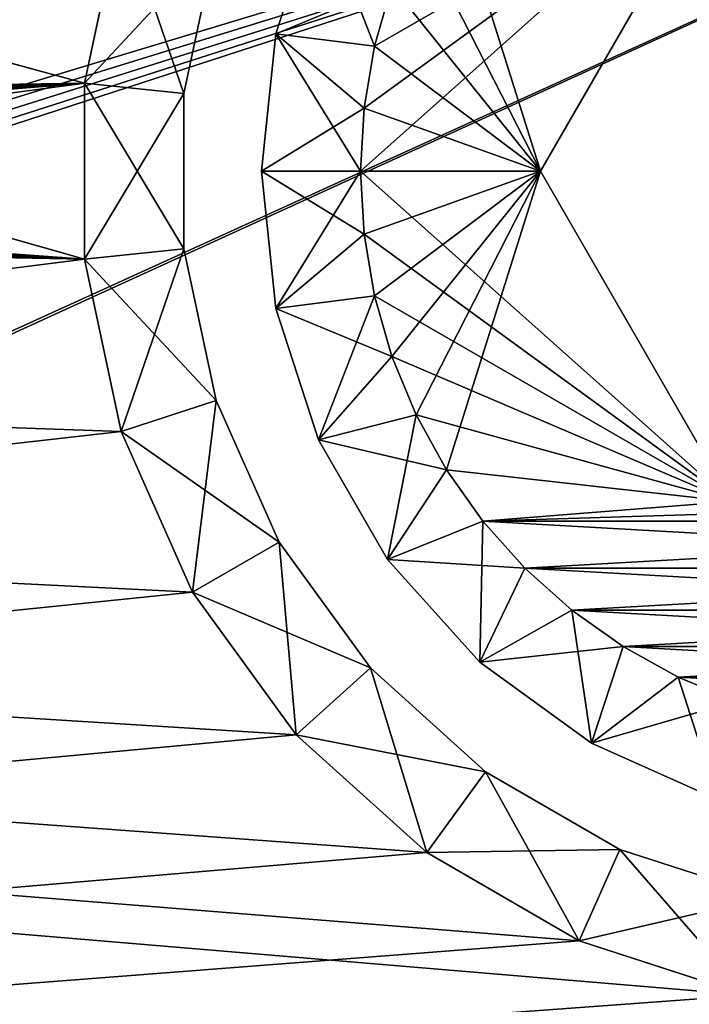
# Model space of a CAD drawing. Header units: millimetres. Extents: x -30.5 to 30.5, y -15 to 54.
# Tile 135 of 156: x 15.3 to 17.3, y -2.5 to 0.5. Entities that reach past the tile are written whole.
import ezdxf

# ---------------------------------------------------------------- set-up
doc = ezdxf.new("R2010")
doc.units = ezdxf.units.MM
doc.header["$LTSCALE"] = 65.185185
for name, color, linetype in [('186', 7, 'CONTINUOUS'), ('187', 7, 'CONTINUOUS'), ('188', 7, 'CONTINUOUS'), ('192', 7, 'CONTINUOUS'), ('193', 7, 'CONTINUOUS'), ('194', 7, 'CONTINUOUS'), ('200', 7, 'CONTINUOUS'), ('201', 7, 'CONTINUOUS'), ('207', 7, 'CONTINUOUS'), ('208', 7, 'CONTINUOUS'), ('4', 7, 'CONTINUOUS'), ('6', 7, 'CONTINUOUS')]:
    doc.layers.add(name, color=color, linetype=linetype)

msp = doc.modelspace()

# ---------------------------------------------------------------- linework, layer by layer
at = {"layer": '186', "linetype": 'Continuous'}
for points in [[(17.4226, 1, -55), (16.8453, 0, -55), (16.5605, 0.9043, -55), (17.4226, 1, -55)], [(16.5605, 0.9043, -55), (16.8453, 0, -55), (16.4684, 0.7376, -55), (16.5605, 0.9043, -55)], [(16.4684, 0.7376, -55), (16.8453, 0, -55), (16.3954, 0.5615, -55), (16.4684, 0.7376, -55)], [(16.3954, 0.5615, -55), (16.8453, 0, -55), (16.3426, 0.3781, -55), (16.3954, 0.5615, -55)], [(16.3426, 0.3781, -55), (16.8453, 0, -55), (16.3108, 0.1908, -55), (16.3426, 0.3781, -55)], [(16.3108, 0.1908, -55), (16.8453, 0, -55), (16.3, 0, -55), (16.3108, 0.1908, -55)], [(16.8453, 0, -55), (17.4226, -1, -55), (16.3, 0, -55), (16.8453, 0, -55)], [(16.3, 0, -55), (17.4226, -1, -55), (16.3108, -0.1908, -55), (16.3, 0, -55)], [(16.3108, -0.1908, -55), (17.4226, -1, -55), (16.3426, -0.3781, -55), (16.3108, -0.1908, -55)], [(16.3426, -0.3781, -55), (17.4226, -1, -55), (16.3954, -0.5615, -55), (16.3426, -0.3781, -55)], [(16.3954, -0.5615, -55), (17.4226, -1, -55), (16.4684, -0.7376, -55), (16.3954, -0.5615, -55)], [(16.4684, -0.7376, -55), (17.4226, -1, -55), (16.5605, -0.9043, -55), (16.4684, -0.7376, -55)], [(16.5605, -0.9043, -55), (17.4226, -1, -55), (16.671, -1.06, -55), (16.5605, -0.9043, -55)], [(16.671, -1.06, -55), (17.4226, -1, -55), (19.329, -1.06, -55), (16.671, -1.06, -55)], [(19.2021, -1.202, -55), (16.671, -1.06, -55), (19.329, -1.06, -55), (19.2021, -1.202, -55)], [(16.7979, -1.202, -55), (16.671, -1.06, -55), (19.2021, -1.202, -55), (16.7979, -1.202, -55)], [(19.0601, -1.329, -55), (16.7979, -1.202, -55), (19.2021, -1.202, -55), (19.0601, -1.329, -55)], [(16.9399, -1.329, -55), (16.7979, -1.202, -55), (19.0601, -1.329, -55), (16.9399, -1.329, -55)], [(18.9043, -1.4395, -55), (16.9399, -1.329, -55), (19.0601, -1.329, -55), (18.9043, -1.4395, -55)], [(17.0957, -1.4395, -55), (16.9399, -1.329, -55), (18.9043, -1.4395, -55), (17.0957, -1.4395, -55)], [(18.7377, -1.5316, -55), (17.0957, -1.4395, -55), (18.9043, -1.4395, -55), (18.7377, -1.5316, -55)], [(17.2623, -1.5316, -55), (17.0957, -1.4395, -55), (18.7377, -1.5316, -55), (17.2623, -1.5316, -55)], [(18.5616, -1.6046, -55), (17.2623, -1.5316, -55), (18.7377, -1.5316, -55), (18.5616, -1.6046, -55)], [(17.4384, -1.6046, -55), (17.2623, -1.5316, -55), (18.5616, -1.6046, -55), (17.4384, -1.6046, -55)]]:
    msp.add_3dface(points, dxfattribs=at)
at = {"layer": '187', "linetype": 'Continuous'}
for points in [[(16.1729, 0.8135, -54.7), (16.3426, 0.3781, -55), (16.0437, 0.4158, -54.7), (16.1729, 0.8135, -54.7)], [(16.3954, 0.5615, -55), (16.3426, 0.3781, -55), (16.1729, 0.8135, -54.7), (16.3954, 0.5615, -55)], [(16.0437, 0.4158, -54.7), (16.3, 0, -55), (16, 0, -54.7), (16.0437, 0.4158, -54.7)], [(16.3108, 0.1908, -55), (16.3, 0, -55), (16.0437, 0.4158, -54.7), (16.3108, 0.1908, -55)], [(16.3426, 0.3781, -55), (16.3108, 0.1908, -55), (16.0437, 0.4158, -54.7), (16.3426, 0.3781, -55)]]:
    msp.add_3dface(points, dxfattribs=at)
at = {"layer": '188', "linetype": 'Continuous'}
for points in [[(16.3, 0, -55), (16.3108, -0.1908, -55), (16, 0, -54.7), (16.3, 0, -55)], [(16, 0, -54.7), (16.3108, -0.1908, -55), (16.0437, -0.4158, -54.7), (16, 0, -54.7)], [(16.3108, -0.1908, -55), (16.3426, -0.3781, -55), (16.0437, -0.4158, -54.7), (16.3108, -0.1908, -55)], [(16.3426, -0.3781, -55), (16.3954, -0.5615, -55), (16.0437, -0.4158, -54.7), (16.3426, -0.3781, -55)], [(16.0437, -0.4158, -54.7), (16.3954, -0.5615, -55), (16.1729, -0.8135, -54.7), (16.0437, -0.4158, -54.7)], [(16.3954, -0.5615, -55), (16.4684, -0.7376, -55), (16.1729, -0.8135, -54.7), (16.3954, -0.5615, -55)], [(16.4684, -0.7376, -55), (16.5605, -0.9043, -55), (16.1729, -0.8135, -54.7), (16.4684, -0.7376, -55)], [(16.1729, -0.8135, -54.7), (16.5605, -0.9043, -55), (16.382, -1.1756, -54.7), (16.1729, -0.8135, -54.7)], [(16.5605, -0.9043, -55), (16.671, -1.06, -55), (16.382, -1.1756, -54.7), (16.5605, -0.9043, -55)], [(16.671, -1.06, -55), (16.7979, -1.202, -55), (16.382, -1.1756, -54.7), (16.671, -1.06, -55)], [(16.382, -1.1756, -54.7), (16.7979, -1.202, -55), (16.6617, -1.4863, -54.7), (16.382, -1.1756, -54.7)], [(16.7979, -1.202, -55), (16.9399, -1.329, -55), (16.6617, -1.4863, -54.7), (16.7979, -1.202, -55)], [(16.9399, -1.329, -55), (17.0957, -1.4395, -55), (16.6617, -1.4863, -54.7), (16.9399, -1.329, -55)], [(16.6617, -1.4863, -54.7), (17.0957, -1.4395, -55), (17, -1.732, -54.7), (16.6617, -1.4863, -54.7)], [(17.0957, -1.4395, -55), (17.2623, -1.5316, -55), (17, -1.732, -54.7), (17.0957, -1.4395, -55)], [(17.2623, -1.5316, -55), (17.4384, -1.6046, -55), (17, -1.732, -54.7), (17.2623, -1.5316, -55)], [(17, -1.732, -54.7), (17.4384, -1.6046, -55), (17.382, -1.9021, -54.7), (17, -1.732, -54.7)]]:
    msp.add_3dface(points, dxfattribs=at)
at = {"layer": '192', "linetype": 'Continuous'}
for points in [[(16.3, 0, 55), (17.4226, 1, 55), (16.3108, 0.1908, 55), (16.3, 0, 55)], [(16.8453, 0, 55), (17.4226, 1, 55), (16.3, 0, 55), (16.8453, 0, 55)], [(16.3108, 0.1908, 55), (17.4226, 1, 55), (16.3426, 0.3781, 55), (16.3108, 0.1908, 55)], [(16.3426, 0.3781, 55), (17.4226, 1, 55), (16.3954, 0.5615, 55), (16.3426, 0.3781, 55)], [(16.8453, 0, 55), (16.3, 0, 55), (16.3108, -0.1908, 55), (16.8453, 0, 55)], [(16.3426, -0.3781, 55), (16.8453, 0, 55), (16.3108, -0.1908, 55), (16.3426, -0.3781, 55)], [(16.3954, -0.5615, 55), (16.8453, 0, 55), (16.3426, -0.3781, 55), (16.3954, -0.5615, 55)], [(16.4684, -0.7376, 55), (16.8453, 0, 55), (16.3954, -0.5615, 55), (16.4684, -0.7376, 55)], [(16.5605, -0.9043, 55), (16.8453, 0, 55), (16.4684, -0.7376, 55), (16.5605, -0.9043, 55)], [(17.4226, -1, 55), (16.8453, 0, 55), (16.5605, -0.9043, 55), (17.4226, -1, 55)], [(16.671, -1.06, 55), (17.4226, -1, 55), (16.5605, -0.9043, 55), (16.671, -1.06, 55)], [(19.329, -1.06, 55), (18.5774, -1, 55), (16.671, -1.06, 55), (19.329, -1.06, 55)], [(18.5774, -1, 55), (17.4226, -1, 55), (16.671, -1.06, 55), (18.5774, -1, 55)], [(16.7979, -1.202, 55), (19.329, -1.06, 55), (16.671, -1.06, 55), (16.7979, -1.202, 55)], [(19.2021, -1.202, 55), (19.329, -1.06, 55), (16.7979, -1.202, 55), (19.2021, -1.202, 55)], [(16.9399, -1.329, 55), (19.2021, -1.202, 55), (16.7979, -1.202, 55), (16.9399, -1.329, 55)], [(19.0601, -1.329, 55), (19.2021, -1.202, 55), (16.9399, -1.329, 55), (19.0601, -1.329, 55)], [(17.0957, -1.4395, 55), (19.0601, -1.329, 55), (16.9399, -1.329, 55), (17.0957, -1.4395, 55)], [(18.9043, -1.4395, 55), (19.0601, -1.329, 55), (17.0957, -1.4395, 55), (18.9043, -1.4395, 55)], [(17.2623, -1.5316, 55), (18.9043, -1.4395, 55), (17.0957, -1.4395, 55), (17.2623, -1.5316, 55)], [(18.7377, -1.5316, 55), (18.9043, -1.4395, 55), (17.2623, -1.5316, 55), (18.7377, -1.5316, 55)], [(17.4384, -1.6046, 55), (18.7377, -1.5316, 55), (17.2623, -1.5316, 55), (17.4384, -1.6046, 55)]]:
    msp.add_3dface(points, dxfattribs=at)
at = {"layer": '193', "linetype": 'Continuous'}
for points in [[(16.0437, 0.4158, 54.7), (16.3954, 0.5615, 55), (16.1729, 0.8135, 54.7), (16.0437, 0.4158, 54.7)], [(16.3426, 0.3781, 55), (16.3954, 0.5615, 55), (16.0437, 0.4158, 54.7), (16.3426, 0.3781, 55)], [(16, 0, 54.7), (16.3108, 0.1908, 55), (16.0437, 0.4158, 54.7), (16, 0, 54.7)], [(16.3108, 0.1908, 55), (16.3426, 0.3781, 55), (16.0437, 0.4158, 54.7), (16.3108, 0.1908, 55)], [(16.3, 0, 55), (16.3108, 0.1908, 55), (16, 0, 54.7), (16.3, 0, 55)]]:
    msp.add_3dface(points, dxfattribs=at)
at = {"layer": '194', "linetype": 'Continuous'}
for points in [[(16.3, 0, 55), (16, 0, 54.7), (16.0437, -0.4158, 54.7), (16.3, 0, 55)], [(16.3108, -0.1908, 55), (16.3, 0, 55), (16.0437, -0.4158, 54.7), (16.3108, -0.1908, 55)], [(16.3426, -0.3781, 55), (16.3108, -0.1908, 55), (16.0437, -0.4158, 54.7), (16.3426, -0.3781, 55)], [(16.1729, -0.8135, 54.7), (16.3426, -0.3781, 55), (16.0437, -0.4158, 54.7), (16.1729, -0.8135, 54.7)], [(16.3954, -0.5615, 55), (16.3426, -0.3781, 55), (16.1729, -0.8135, 54.7), (16.3954, -0.5615, 55)], [(16.4684, -0.7376, 55), (16.3954, -0.5615, 55), (16.1729, -0.8135, 54.7), (16.4684, -0.7376, 55)], [(16.382, -1.1756, 54.7), (16.4684, -0.7376, 55), (16.1729, -0.8135, 54.7), (16.382, -1.1756, 54.7)], [(16.5605, -0.9043, 55), (16.4684, -0.7376, 55), (16.382, -1.1756, 54.7), (16.5605, -0.9043, 55)], [(16.671, -1.06, 55), (16.5605, -0.9043, 55), (16.382, -1.1756, 54.7), (16.671, -1.06, 55)], [(16.6617, -1.4863, 54.7), (16.671, -1.06, 55), (16.382, -1.1756, 54.7), (16.6617, -1.4863, 54.7)], [(16.7979, -1.202, 55), (16.671, -1.06, 55), (16.6617, -1.4863, 54.7), (16.7979, -1.202, 55)], [(16.9399, -1.329, 55), (16.7979, -1.202, 55), (16.6617, -1.4863, 54.7), (16.9399, -1.329, 55)], [(17, -1.732, 54.7), (16.9399, -1.329, 55), (16.6617, -1.4863, 54.7), (17, -1.732, 54.7)], [(17.0957, -1.4395, 55), (16.9399, -1.329, 55), (17, -1.732, 54.7), (17.0957, -1.4395, 55)], [(17.2623, -1.5316, 55), (17.0957, -1.4395, 55), (17, -1.732, 54.7), (17.2623, -1.5316, 55)], [(17.382, -1.9021, 54.7), (17.2623, -1.5316, 55), (17, -1.732, 54.7), (17.382, -1.9021, 54.7)], [(17.4384, -1.6046, 55), (17.2623, -1.5316, 55), (17.382, -1.9021, 54.7), (17.4384, -1.6046, 55)]]:
    msp.add_3dface(points, dxfattribs=at)
at = {"layer": '200', "linetype": 'Continuous'}
for points in [[(15.464, 0.2666, 55), (15.5748, 0.788, 55), (-27.7393, 11.9607, 55), (15.464, 0.2666, 55)], [(15.464, -0.2666, 55), (15.464, 0.2666, 55), (-27.7393, 11.9607, 55), (15.464, -0.2666, 55)], [(-16.5012, 2.063, 55), (15.464, -0.2666, 55), (-27.7393, 11.9607, 55), (-16.5012, 2.063, 55)], [(-16.105, 1.7063, 55), (15.464, -0.2666, 55), (-16.5012, 2.063, 55), (-16.105, 1.7063, 55)], [(-15.7916, 1.275, 55), (15.464, -0.2666, 55), (-16.105, 1.7063, 55), (-15.7916, 1.275, 55)], [(-15.5748, 0.788, 55), (15.464, -0.2666, 55), (-15.7916, 1.275, 55), (-15.5748, 0.788, 55)], [(-15.464, 0.2666, 55), (15.464, -0.2666, 55), (-15.5748, 0.788, 55), (-15.464, 0.2666, 55)], [(15.5748, -0.788, 55), (15.464, -0.2666, 55), (-15.464, 0.2666, 55), (15.5748, -0.788, 55)], [(17.4698, -2.4943, 55), (16.9628, -2.3295, 55), (-15.464, 0.2666, 55), (17.4698, -2.4943, 55)], [(16.9628, -2.3295, 55), (16.5012, -2.063, 55), (-15.464, 0.2666, 55), (16.9628, -2.3295, 55)], [(16.5012, -2.063, 55), (16.105, -1.7063, 55), (-15.464, 0.2666, 55), (16.5012, -2.063, 55)], [(16.105, -1.7063, 55), (15.7916, -1.275, 55), (-15.464, 0.2666, 55), (16.105, -1.7063, 55)], [(15.7916, -1.275, 55), (15.5748, -0.788, 55), (-15.464, 0.2666, 55), (15.7916, -1.275, 55)], [(30.3236, -6, 55), (17.4698, -2.4943, 55), (-15.464, 0.2666, 55), (30.3236, -6, 55)], [(-15.464, -0.2666, 55), (30.3236, -6, 55), (-15.464, 0.2666, 55), (-15.464, -0.2666, 55)], [(-15.5748, -0.788, 55), (30.3236, -6, 55), (-15.464, -0.2666, 55), (-15.5748, -0.788, 55)], [(-15.7916, -1.275, 55), (30.3236, -6, 55), (-15.5748, -0.788, 55), (-15.7916, -1.275, 55)], [(-16.105, -1.7063, 55), (30.3236, -6, 55), (-15.7916, -1.275, 55), (-16.105, -1.7063, 55)], [(-16.5012, -2.063, 55), (30.3236, -6, 55), (-16.105, -1.7063, 55), (-16.5012, -2.063, 55)], [(-16.9628, -2.3295, 55), (30.3236, -6, 55), (-16.5012, -2.063, 55), (-16.9628, -2.3295, 55)], [(-17.4698, -2.4943, 55), (30.3236, -6, 55), (-16.9628, -2.3295, 55), (-17.4698, -2.4943, 55)], [(-18, -2.55, 55), (30.3236, -6, 55), (-17.4698, -2.4943, 55), (-18, -2.55, 55)]]:
    msp.add_3dface(points, dxfattribs=at)
at = {"layer": '201', "linetype": 'Continuous'}
for points in [[(-15.464, 0.2666, -55), (-15.5748, 0.788, -55), (27.7393, 11.9607, -55), (-15.464, 0.2666, -55)], [(-15.464, -0.2666, -55), (-15.464, 0.2666, -55), (27.7393, 11.9607, -55), (-15.464, -0.2666, -55)], [(16.5012, 2.063, -55), (-15.464, -0.2666, -55), (27.7393, 11.9607, -55), (16.5012, 2.063, -55)], [(16.105, 1.7063, -55), (-15.464, -0.2666, -55), (16.5012, 2.063, -55), (16.105, 1.7063, -55)], [(15.7916, 1.275, -55), (-15.464, -0.2666, -55), (16.105, 1.7063, -55), (15.7916, 1.275, -55)], [(15.5748, 0.788, -55), (-15.464, -0.2666, -55), (15.7916, 1.275, -55), (15.5748, 0.788, -55)], [(15.464, 0.2666, -55), (-15.464, -0.2666, -55), (15.5748, 0.788, -55), (15.464, 0.2666, -55)], [(-30.3236, -6, -55), (-17.4698, -2.4943, -55), (15.464, 0.2666, -55), (-30.3236, -6, -55)], [(15.464, -0.2666, -55), (-30.3236, -6, -55), (15.464, 0.2666, -55), (15.464, -0.2666, -55)], [(-17.4698, -2.4943, -55), (-16.9628, -2.3295, -55), (15.464, 0.2666, -55), (-17.4698, -2.4943, -55)], [(-16.9628, -2.3295, -55), (-16.5012, -2.063, -55), (15.464, 0.2666, -55), (-16.9628, -2.3295, -55)], [(-16.5012, -2.063, -55), (-16.105, -1.7063, -55), (15.464, 0.2666, -55), (-16.5012, -2.063, -55)], [(-16.105, -1.7063, -55), (-15.7916, -1.275, -55), (15.464, 0.2666, -55), (-16.105, -1.7063, -55)], [(-15.7916, -1.275, -55), (-15.5748, -0.788, -55), (15.464, 0.2666, -55), (-15.7916, -1.275, -55)], [(-15.5748, -0.788, -55), (-15.464, -0.2666, -55), (15.464, 0.2666, -55), (-15.5748, -0.788, -55)], [(15.5748, -0.788, -55), (-30.3236, -6, -55), (15.464, -0.2666, -55), (15.5748, -0.788, -55)], [(15.7916, -1.275, -55), (-30.3236, -6, -55), (15.5748, -0.788, -55), (15.7916, -1.275, -55)], [(16.105, -1.7063, -55), (-30.3236, -6, -55), (15.7916, -1.275, -55), (16.105, -1.7063, -55)], [(16.5012, -2.063, -55), (-30.3236, -6, -55), (16.105, -1.7063, -55), (16.5012, -2.063, -55)], [(16.9628, -2.3295, -55), (-30.3236, -6, -55), (16.5012, -2.063, -55), (16.9628, -2.3295, -55)], [(17.4698, -2.4943, -55), (-30.3236, -6, -55), (16.9628, -2.3295, -55), (17.4698, -2.4943, -55)], [(18, -2.55, -55), (-30.3236, -6, -55), (17.4698, -2.4943, -55), (18, -2.55, -55)]]:
    msp.add_3dface(points, dxfattribs=at)
at = {"layer": '207', "linetype": 'Continuous'}
for points in [[(15.464, 0.2666, -55), (15.5748, 0.788, -55), (15.7649, 0.2349, -54.7), (15.464, 0.2666, -55)], [(15.7649, 0.2349, -54.7), (15.5748, 0.788, -55), (15.8626, 0.6945, -54.7), (15.7649, 0.2349, -54.7)], [(15.464, -0.2666, -55), (15.464, 0.2666, -55), (15.7649, -0.2349, -54.7), (15.464, -0.2666, -55)], [(15.7649, -0.2349, -54.7), (15.464, 0.2666, -55), (15.7649, 0.2349, -54.7), (15.7649, -0.2349, -54.7)], [(15.8626, -0.6945, -54.7), (15.464, -0.2666, -55), (15.7649, -0.2349, -54.7), (15.8626, -0.6945, -54.7)], [(15.5748, -0.788, -55), (15.464, -0.2666, -55), (15.8626, -0.6945, -54.7), (15.5748, -0.788, -55)], [(16.0537, -1.1237, -54.7), (15.5748, -0.788, -55), (15.8626, -0.6945, -54.7), (16.0537, -1.1237, -54.7)], [(15.7916, -1.275, -55), (15.5748, -0.788, -55), (16.0537, -1.1237, -54.7), (15.7916, -1.275, -55)], [(16.3299, -1.5038, -54.7), (15.7916, -1.275, -55), (16.0537, -1.1237, -54.7), (16.3299, -1.5038, -54.7)], [(16.105, -1.7063, -55), (15.7916, -1.275, -55), (16.3299, -1.5038, -54.7), (16.105, -1.7063, -55)], [(16.679, -1.8182, -54.7), (16.105, -1.7063, -55), (16.3299, -1.5038, -54.7), (16.679, -1.8182, -54.7)], [(16.5012, -2.063, -55), (16.105, -1.7063, -55), (16.679, -1.8182, -54.7), (16.5012, -2.063, -55)], [(17.0859, -2.0531, -54.7), (16.5012, -2.063, -55), (16.679, -1.8182, -54.7), (17.0859, -2.0531, -54.7)], [(16.9628, -2.3295, -55), (16.5012, -2.063, -55), (17.0859, -2.0531, -54.7), (16.9628, -2.3295, -55)], [(17.5327, -2.1983, -54.7), (16.9628, -2.3295, -55), (17.0859, -2.0531, -54.7), (17.5327, -2.1983, -54.7)], [(17.4698, -2.4943, -55), (16.9628, -2.3295, -55), (17.5327, -2.1983, -54.7), (17.4698, -2.4943, -55)]]:
    msp.add_3dface(points, dxfattribs=at)
at = {"layer": '208', "linetype": 'Continuous'}
for points in [[(15.5748, 0.788, 55), (15.464, 0.2666, 55), (15.8626, 0.6945, 54.7), (15.5748, 0.788, 55)], [(15.8626, 0.6945, 54.7), (15.464, 0.2666, 55), (15.7649, 0.2349, 54.7), (15.8626, 0.6945, 54.7)], [(15.464, 0.2666, 55), (15.464, -0.2666, 55), (15.7649, 0.2349, 54.7), (15.464, 0.2666, 55)], [(15.7649, 0.2349, 54.7), (15.464, -0.2666, 55), (15.7649, -0.2349, 54.7), (15.7649, 0.2349, 54.7)], [(15.464, -0.2666, 55), (15.5748, -0.788, 55), (15.7649, -0.2349, 54.7), (15.464, -0.2666, 55)], [(15.7649, -0.2349, 54.7), (15.5748, -0.788, 55), (15.8626, -0.6945, 54.7), (15.7649, -0.2349, 54.7)], [(15.5748, -0.788, 55), (15.7916, -1.275, 55), (15.8626, -0.6945, 54.7), (15.5748, -0.788, 55)], [(15.8626, -0.6945, 54.7), (15.7916, -1.275, 55), (16.0537, -1.1237, 54.7), (15.8626, -0.6945, 54.7)], [(15.7916, -1.275, 55), (16.105, -1.7063, 55), (16.0537, -1.1237, 54.7), (15.7916, -1.275, 55)], [(16.0537, -1.1237, 54.7), (16.105, -1.7063, 55), (16.3299, -1.5038, 54.7), (16.0537, -1.1237, 54.7)], [(16.105, -1.7063, 55), (16.5012, -2.063, 55), (16.3299, -1.5038, 54.7), (16.105, -1.7063, 55)], [(16.3299, -1.5038, 54.7), (16.5012, -2.063, 55), (16.679, -1.8182, 54.7), (16.3299, -1.5038, 54.7)], [(16.5012, -2.063, 55), (16.9628, -2.3295, 55), (16.679, -1.8182, 54.7), (16.5012, -2.063, 55)], [(16.679, -1.8182, 54.7), (16.9628, -2.3295, 55), (17.0859, -2.0531, 54.7), (16.679, -1.8182, 54.7)], [(16.9628, -2.3295, 55), (17.4698, -2.4943, 55), (17.0859, -2.0531, 54.7), (16.9628, -2.3295, 55)], [(17.0859, -2.0531, 54.7), (17.4698, -2.4943, 55), (17.5327, -2.1983, 54.7), (17.0859, -2.0531, 54.7)]]:
    msp.add_3dface(points, dxfattribs=at)
at = {"layer": '4', "color": 251, "linetype": 'Continuous', "true_color": 0x656d73}
for points in [[(0.5088, -7.2213, 45.0805), (0.6316, -7.13, 45.0797), (20.05, 1.7026, 45.0026), (0.5088, -7.2213, 45.0805)], [(20.05, -14.5044, 45.144), (0.5088, -7.2213, 45.0805), (20.05, 1.7026, 45.0026), (20.05, -14.5044, 45.144)], [(20.05, 1.7026, 45.0026), (0.6316, -7.13, 45.0797), (5.1947, -3.1283, 45.0448), (20.05, 1.7026, 45.0026)], [(5.3091, -3.0263, 45.0439), (20.05, 1.7026, 45.0026), (5.1947, -3.1283, 45.0448), (5.3091, -3.0263, 45.0439)], [(5.3851, -2.9177, 45.0429), (20.05, 1.7026, 45.0026), (5.3091, -3.0263, 45.0439), (5.3851, -2.9177, 45.0429)], [(5.4276, -2.8098, 45.042), (20.05, 1.7026, 45.0026), (5.3851, -2.9177, 45.0429), (5.4276, -2.8098, 45.042)], [(5.4423, -2.7079, 45.0411), (20.05, 1.7026, 45.0026), (5.4276, -2.8098, 45.042), (5.4423, -2.7079, 45.0411)], [(5.5099, -0.4996, 45.0218), (20.05, 1.7026, 45.0026), (5.4423, -2.7079, 45.0411), (5.5099, -0.4996, 45.0218)], [(5.5767, 1.7026, 45.0026), (20.05, 1.7026, 45.0026), (5.5099, -0.4996, 45.0218), (5.5767, 1.7026, 45.0026)]]:
    msp.add_3dface(points, dxfattribs=at)
at = {"layer": '6', "color": 251, "linetype": 'Continuous', "true_color": 0x656d73}
for points in [[(5.5767, 1.7026, -45.0026), (5.5099, -0.4996, -45.0218), (20.05, -14.5044, -45.144), (5.5767, 1.7026, -45.0026)], [(20.05, 1.7026, -45.0026), (5.5767, 1.7026, -45.0026), (20.05, -14.5044, -45.144), (20.05, 1.7026, -45.0026)], [(5.5099, -0.4996, -45.0218), (5.4423, -2.7079, -45.0411), (20.05, -14.5044, -45.144), (5.5099, -0.4996, -45.0218)]]:
    msp.add_3dface(points, dxfattribs=at)

doc.saveas('drawing.dxf')
